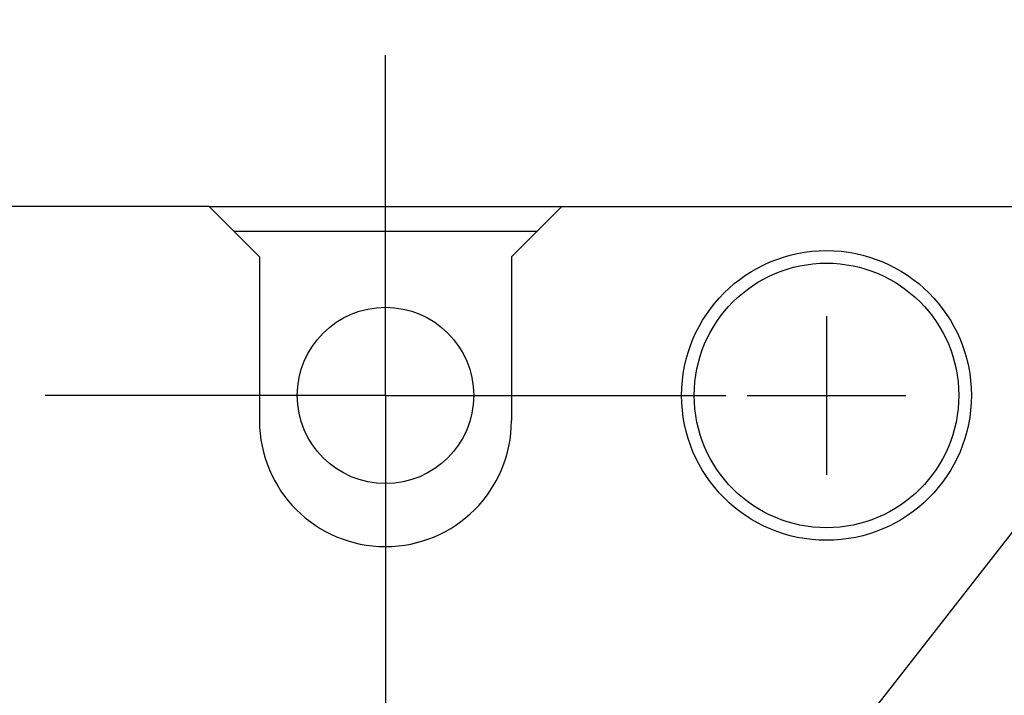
# Model space of a CAD drawing. Extents: x 159 to 2026, y 157 to 1386.
# Tile 21 of 28: x 1254 to 1294, y 1017 to 1043. Entities that reach past the tile are written whole.
import ezdxf

# ---------------------------------------------------------------- set-up
doc = ezdxf.new("R2010")
doc.units = 0
doc.header["$LTSCALE"] = 115.5
doc.linetypes.add('CENTER', pattern=[0.6, 0.375, -0.075, 0.075, -0.075])
for name, color, linetype in [('ALL_AXIS', 7, 'CONTINUOUS'), ('ALL_CURVE', 7, 'CONTINUOUS'), ('ALL_FEATURES', 7, 'CONTINUOUS'), ('ALL_NOTE', 7, 'CONTINUOUS')]:
    doc.layers.add(name, color=color, linetype=linetype)

msp = doc.modelspace()

# ---------------------------------------------------------------- linework, layer by layer
at = {"layer": 'ALL_AXIS', "color": 7, "linetype": 'CENTER'}
for q in [(1269, 1042), (1255.5, 1028.5), (1269, 1015), (1282.5, 1028.5)]:
    msp.add_line((1269, 1028.5), q, dxfattribs=at)
at = {"layer": 'ALL_AXIS', "color": 7, "linetype": 'CONTINUOUS'}
msp.add_line((1262, 1036), (1276, 1036), dxfattribs=at)
for centre, radius in [((1286.5, 1028.5), 5.75), ((1286.5, 1028.5), 5.25), ((1269, 1028.5), 3.5)]:
    msp.add_circle(centre, radius, dxfattribs=at)
msp.add_arc((1269, 1027.5), 5, 180, 360, dxfattribs=at)
at = {"layer": 'ALL_CURVE', "color": 40, "linetype": 'CONTINUOUS'}
for p, q in [((1286.5, 1031.65), (1286.5, 1025.35)), ((1283.35, 1028.5), (1289.65, 1028.5))]:
    msp.add_line(p, q, dxfattribs=at)
at = {"layer": 'ALL_FEATURES', "color": 7, "linetype": 'CONTINUOUS'}
for p, q in [((1262, 1036), (1076, 1036)), ((1264, 1034), (1262, 1036)), ((1276, 1036), (1274, 1034)), ((1276, 1036), (1299, 1036)), ((1275, 1035), (1263, 1035)), ((1264, 1034), (1264, 1027.5)), ((1274, 1034), (1274, 1027.5))]:
    msp.add_line(p, q, dxfattribs=at)
at = {"layer": 'ALL_NOTE', "color": 2, "linetype": 'CONTINUOUS'}
msp.add_line((1274.295, 998), (1349.5, 1094.32), dxfattribs=at)

doc.saveas('drawing.dxf')
